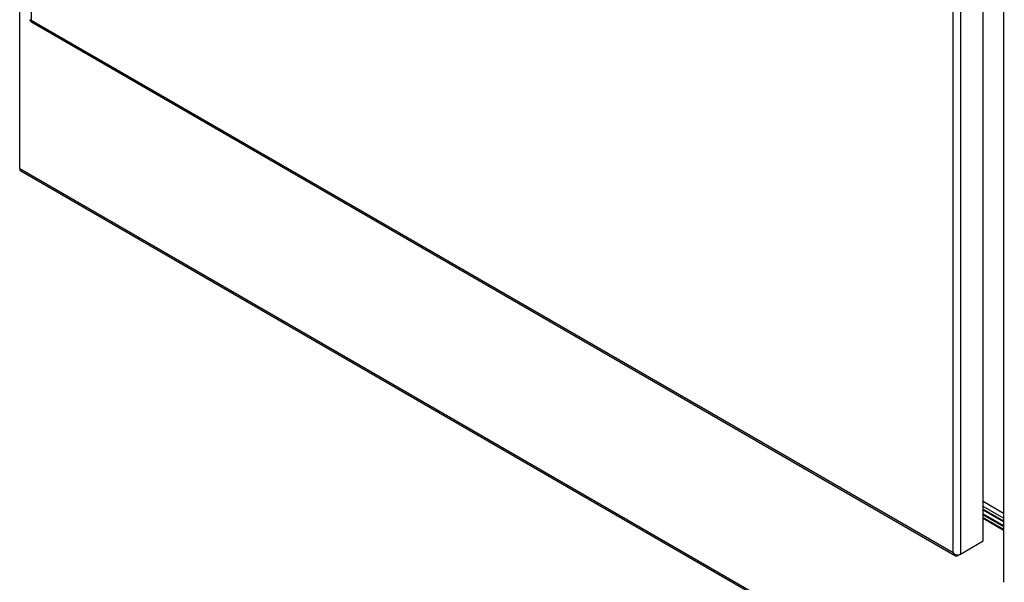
# Model space of a CAD drawing. Header units: inches. Extents: x 2 to 538, y -2 to 358.
# Tile 62 of 117: x 434 to 461, y 269 to 285. Entities that reach past the tile are written whole.
import ezdxf

# ---------------------------------------------------------------- set-up
doc = ezdxf.new("R2010")
doc.units = ezdxf.units.IN
doc.header["$MEASUREMENT"] = 0
for name, color, linetype in [('COM70873-2', 7, 'Continuous'), ('COM70890-2', 7, 'Continuous'), ('COM70899', 7, 'Continuous'), ('COM70904', 7, 'Continuous'), ('COM71140-4', 7, 'Continuous'), ('COM71141-3', 7, 'Continuous'), ('Default', 7, 'Continuous'), ('GSK87431', 7, 'Continuous')]:
    doc.layers.add(name, color=color, linetype=linetype)

# ---------------------------------------------------------------- blocks, each defined once
blk = doc.blocks.new('SE6')
at = {"layer": 'COM70873-2', "color": 7, "linetype": 'Continuous'}
blk.add_line((460.373, 271.257), (460.94, 270.93), dxfattribs=at)
at = {"layer": 'COM70890-2', "color": 7, "linetype": 'Continuous'}
for p, q in [((433.618, 280.493), (433.618, 285.936)), ((433.618, 280.493), (517.099, 232.295)), ((433.648, 280.427), (517.129, 232.229)), ((460.94, 270.45), (460.373, 270.777))]:
    blk.add_line(p, q, dxfattribs=at)
blk.add_ellipse((433.719, 280.551), major_axis=(0.071, 0.124), ratio=0.57735, start_param=2.356194, end_param=3.141593, dxfattribs=at)
at = {"layer": 'COM70899', "color": 7, "linetype": 'Continuous'}
for p, q in [((460.373, 270.912), (460.94, 270.584)), ((460.373, 270.81), (460.94, 270.482))]:
    blk.add_line(p, q, dxfattribs=at)
at = {"layer": 'COM70904', "color": 7, "linetype": 'Continuous'}
for p, q in [((460.94, 270.788), (460.373, 271.116)), ((460.94, 270.686), (460.373, 271.014))]:
    blk.add_line(p, q, dxfattribs=at)
at = {"layer": 'COM71140-4', "color": 7, "linetype": 'Continuous'}
for p, q in [((433.935, 345.723), (433.935, 284.617)), ((460.373, 270.156), (460.373, 331.34)), ((459.543, 269.833), (459.543, 330.938)), ((459.745, 330.978), (459.745, 269.793)), ((433.931, 284.571), (459.606, 269.748)), ((433.935, 284.617), (433.935, 284.617)), ((433.935, 284.617), (459.543, 269.833)), ((433.935, 284.617), (433.935, 284.617)), ((433.935, 284.617), (433.935, 284.617)), ((433.935, 284.617), (433.935, 284.617)), ((459.745, 269.793), (460.373, 270.156)), ((459.543, 269.833), (459.543, 269.833)), ((459.543, 269.833), (459.543, 269.832)), ((459.543, 269.832), (459.543, 269.833)), ((459.543, 269.833), (459.543, 269.832)), ((459.543, 269.832), (459.543, 269.832)), ((459.613, 269.777), (459.597, 269.754)), ((459.745, 269.793), (459.678, 269.755))]:
    blk.add_line(p, q, dxfattribs=at)
for centre, radius, start, end in [((459.738, 270.004), 0.26, 221.4015, 244.3141), ((459.703, 269.886), 0.169, 198.5603, 231.3474)]:
    blk.add_arc(centre, radius, start, end, dxfattribs=at)
for centre, major_axis, start_param, end_param in [((434.003, 284.695), (0.071, 0.124), 3.01108, 3.141593), ((459.678, 269.871), (0.072, 0.124), 3.01108, 3.926991), ((459.644, 269.852), (0.143, 0), 4.581876, 5.497787)]:
    blk.add_ellipse(centre, major_axis=major_axis, ratio=0.57735, start_param=start_param, end_param=end_param, dxfattribs=at)
for points in [[(433.895, 284.625), (433.897, 284.623), (433.901, 284.621), (433.912, 284.618), (433.916, 284.618), (433.925, 284.617), (433.93, 284.617), (433.935, 284.617)], [(433.922, 284.577), (433.921, 284.58), (433.922, 284.585), (433.925, 284.596), (433.926, 284.599), (433.93, 284.608), (433.932, 284.612), (433.935, 284.617)]]:
    blk.add_open_spline(points, degree=3, knots=[0, 0, 0, 0, 0.5, 0.5, 0.75, 0.75, 1, 1, 1, 1], dxfattribs=at)
at = {"layer": 'COM71141-3', "color": 7, "linetype": 'Continuous'}
blk.add_line((460.94, 330.204), (460.94, 269.02), dxfattribs=at)
blk.add_ellipse((461.083, 269.02), major_axis=(0.143, 0), ratio=0.57735, start_param=3.141593, end_param=3.272105, dxfattribs=at)
at = {"layer": 'GSK87431', "color": 7, "linetype": 'Continuous'}
for p, q in [((460.373, 271.039), (460.94, 270.712)), ((460.373, 270.886), (460.94, 270.559))]:
    blk.add_line(p, q, dxfattribs=at)

msp = doc.modelspace()

# ---------------------------------------------------------------- block references
at = {"layer": 'Default'}
msp.add_blockref('SE6', (0, 0), dxfattribs=at)

doc.saveas('drawing.dxf')
